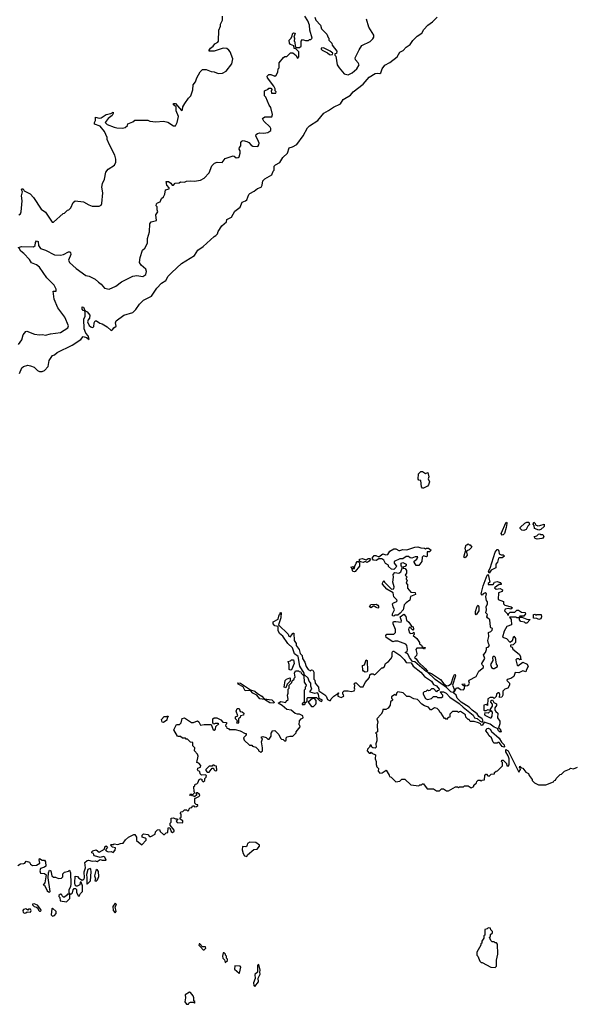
# Model space of a CAD drawing. Extents: x 2604950 to 2749250, y 940531 to 1028284.
# Tile 194 of 220: x 2676355 to 2681943, y 1007100 to 1017021. Entities that reach past the tile are written whole.
import ezdxf

# ---------------------------------------------------------------- set-up
doc = ezdxf.new("R2010")
doc.units = 0

msp = doc.modelspace()

# ---------------------------------------------------------------- linework, layer by layer
at = {"layer": '0CON05XD'}
for points in [[(2676340, 1014725), (2676375, 1014736.3), (2676495, 1014733.4), (2676510.9, 1014745), (2676514.1, 1014775), (2676525, 1014791.8), (2676539.2, 1014785), (2676544.4, 1014745), (2676565, 1014716), (2676615, 1014698.6), (2676705, 1014652.5), (2676767, 1014647), (2676795, 1014654.4), (2676845, 1014681.5), (2676861.1, 1014681.1), (2676867.5, 1014675), (2676868.6, 1014655), (2676847.5, 1014597.5), (2676857.5, 1014575), (2676922.5, 1014515), (2677022.5, 1014445), (2677055.9, 1014435.9), (2677115, 1014407.5), (2677147.5, 1014375), (2677175, 1014357.5), (2677210, 1014315), (2677255, 1014306.7), (2677323.9, 1014336.1), (2677381.7, 1014378.3), (2677495, 1014437.5), (2677535, 1014442.5), (2677595, 1014433.3), (2677626.7, 1014455), (2677632.5, 1014485), (2677626.1, 1014506.1), (2677577, 1014547), (2677563, 1014573), (2677567.5, 1014625), (2677593, 1014697), (2677615, 1014720), (2677641.7, 1014768.3), (2677642.5, 1014815), (2677662.5, 1014885), (2677667.5, 1014965), (2677680, 1014985), (2677731.7, 1014998.3), (2677727.5, 1015055), (2677747.5, 1015085), (2677740, 1015105), (2677740, 1015135), (2677730, 1015145), (2677732.5, 1015165), (2677743, 1015177), (2677770, 1015185), (2677785, 1015220), (2677803, 1015237), (2677817, 1015263), (2677823.6, 1015306.4), (2677860, 1015315), (2677860, 1015325), (2677836.7, 1015355), (2677830.7, 1015389.3), (2677855, 1015392), (2677877.5, 1015375), (2677890, 1015355), (2677905, 1015352.5), (2677920, 1015375), (2677961.7, 1015378.3), (2677975, 1015387.5), (2678015, 1015382.5), (2678035, 1015392.5), (2678071.7, 1015398.3), (2678115, 1015393.3), (2678175, 1015402.5), (2678215, 1015423.3), (2678265, 1015477.5), (2678291.2, 1015548.8), (2678316.4, 1015573.6), (2678345, 1015586.7), (2678395, 1015582.5), (2678425, 1015622.5), (2678505, 1015647.5), (2678517, 1015647), (2678535, 1015630), (2678555, 1015632.5), (2678565, 1015640), (2678576.7, 1015675), (2678575, 1015700), (2678567.5, 1015715), (2678568.3, 1015731.7), (2678581.7, 1015748.3), (2678583.3, 1015785), (2678591.7, 1015798.3), (2678605, 1015803.3), (2678645, 1015792.5), (2678665, 1015782.5), (2678687, 1015757), (2678705, 1015746.7), (2678755, 1015743.3), (2678765, 1015760), (2678766.1, 1015776.1), (2678762.5, 1015795), (2678735, 1015850), (2678737.5, 1015865), (2678750, 1015875), (2678775, 1015880), (2678815, 1015876.2), (2678855, 1015884), (2678883.8, 1015905), (2678886.2, 1015925), (2678878.8, 1015938.8), (2678815, 1015997.5), (2678802.5, 1016025), (2678825, 1016042.5), (2678895, 1016043.3), (2678901.2, 1016065), (2678886, 1016135), (2678868.3, 1016158.3), (2678835, 1016240), (2678820, 1016255), (2678820, 1016305), (2678858.3, 1016321.7), (2678865, 1016330), (2678885, 1016330), (2678900, 1016315), (2678890, 1016305), (2678891.7, 1016281.7), (2678935, 1016280), (2678940, 1016295), (2678930, 1016305), (2678930, 1016325), (2678915, 1016350), (2678850, 1016435), (2678848.3, 1016451.7), (2678865, 1016467.5), (2678885, 1016467.5), (2678925, 1016452.5), (2678938.3, 1016461.7), (2678957, 1016493), (2678960, 1016525), (2678967.5, 1016535), (2678970, 1016585), (2679011.7, 1016638.3), (2679025, 1016650), (2679045, 1016650), (2679083, 1016687), (2679106.7, 1016686.7), (2679140, 1016660), (2679150, 1016635), (2679158.3, 1016631.7), (2679167.5, 1016645), (2679167, 1016697), (2679138.3, 1016728.3), (2679121.7, 1016731.7), (2679118.3, 1016758.3), (2679085, 1016770), (2679072.5, 1016785), (2679070, 1016815), (2679087, 1016833), (2679100, 1016855), (2679103, 1016877), (2679115, 1016890), (2679130, 1016885), (2679117.5, 1016845), (2679122.5, 1016835), (2679120, 1016805), (2679127, 1016797), (2679131.7, 1016751.7), (2679145, 1016740), (2679175, 1016740), (2679190, 1016755), (2679190, 1016805), (2679205, 1016820), (2679235, 1016810), (2679265, 1016810), (2679275, 1016820), (2679288.3, 1016821.7), (2679300, 1016835), (2679277.5, 1016915), (2679276, 1016966), (2679258.3, 1017008.3), (2679227.5, 1017055)], [(2676351.2, 1013455), (2676377.7, 1013512.3), (2676392.5, 1013525), (2676435, 1013538.8), (2676465, 1013534), (2676498.8, 1013518.8), (2676535, 1013487.5), (2676555, 1013477.5), (2676580, 1013475), (2676605, 1013487.5), (2676640, 1013525), (2676653, 1013587), (2676685, 1013637.5), (2676705, 1013642.5), (2676731.7, 1013668.3), (2676885, 1013741.2), (2676971.7, 1013798.3), (2676995, 1013830), (2677028.6, 1013818.6), (2677055, 1013800), (2677044, 1013835), (2677021.5, 1013861.5), (2677003.6, 1013905), (2677002.3, 1014005), (2677014.3, 1014035), (2677013.9, 1014073.9), (2677008.3, 1014088.3), (2676995, 1014092), (2676985, 1014103.3), (2676985, 1014127.5), (2676996.2, 1014125), (2677011.7, 1014091.7), (2677035, 1014076.7), (2677062.5, 1014045), (2677058.8, 1014015), (2677043.8, 1013995), (2677038.8, 1013975), (2677055, 1013940), (2677070, 1013925), (2677085, 1013920), (2677100, 1013925), (2677103.6, 1013966.4), (2677115, 1013987.5), (2677130, 1013985), (2677163, 1013963), (2677185, 1013957.5), (2677235, 1013927.5), (2677275, 1013890), (2677290, 1013895), (2677303.6, 1013916.4), (2677327.5, 1013932.5), (2677320, 1013965), (2677326.7, 1013985), (2677405, 1014043.8), (2677495, 1014070), (2677525, 1014100), (2677563.3, 1014155), (2677603.8, 1014195), (2677683.3, 1014235), (2677735, 1014316), (2677782.6, 1014367.4), (2677826.6, 1014393.4), (2677850, 1014435), (2677886.7, 1014475), (2677985, 1014564), (2678115.7, 1014644.3), (2678150.3, 1014699.7), (2678205, 1014736.2), (2678313.6, 1014836.4), (2678330, 1014845), (2678347, 1014863), (2678353.9, 1014886.1), (2678392.5, 1014945), (2678437.5, 1014982.5), (2678442, 1015008), (2678489.3, 1015030.7), (2678521.7, 1015091.7), (2678575, 1015132.5), (2678595, 1015182.5), (2678630, 1015195), (2678643, 1015207), (2678665, 1015260), (2678675, 1015270), (2678718.3, 1015291.7), (2678751.2, 1015318.8), (2678786.4, 1015333.6), (2678797, 1015353), (2678805, 1015397.5), (2678823.9, 1015416.1), (2678893.6, 1015456.4), (2678910, 1015495), (2678920, 1015505), (2678920, 1015545), (2678930.7, 1015559.3), (2678975, 1015582.5), (2679005, 1015632.5), (2679052.5, 1015675), (2679071.2, 1015728.8), (2679105, 1015740), (2679145.9, 1015764.1), (2679210.5, 1015849.5), (2679255, 1015932.5), (2679275, 1015952.5), (2679357.5, 1016005), (2679419.5, 1016080.5), (2679465.7, 1016104.3), (2679515, 1016140), (2679586.4, 1016173.6), (2679615, 1016216.7), (2679689.5, 1016260.5), (2679713.3, 1016295), (2679815, 1016371.2), (2679877, 1016443), (2679935, 1016478), (2679955, 1016482.5), (2679985, 1016479.2), (2679993.8, 1016485), (2680005.7, 1016524.3), (2680035, 1016562.5), (2680085, 1016588.8), (2680158.8, 1016645), (2680185.8, 1016694.2), (2680218.9, 1016711.1), (2680250, 1016745), (2680289.7, 1016770.3), (2680315, 1016810), (2680360, 1016855), (2680406.5, 1016883.5), (2680427, 1016923), (2680466.7, 1016965), (2680515, 1017000), (2680562.2, 1017047.8)], [(2678098, 1016315), (2678103.8, 1016365), (2678126.2, 1016395), (2678140, 1016435), (2678173, 1016497), (2678195, 1016520), (2678235, 1016517.5), (2678285, 1016497.5), (2678315, 1016496.7), (2678355, 1016480), (2678398.3, 1016481.7), (2678436.2, 1016503.8), (2678490.8, 1016575), (2678502, 1016625), (2678475, 1016697.5), (2678463.3, 1016715), (2678440.5, 1016730.5), (2678403.4, 1016733.4), (2678315, 1016704.4), (2678263.8, 1016703.8), (2678263.8, 1016715), (2678276.2, 1016735), (2678305, 1016754.2), (2678321.4, 1016778.6), (2678350, 1016795), (2678356.2, 1016805), (2678360, 1016915), (2678377.5, 1016955), (2678377.5, 1016975), (2678397.5, 1017015), (2678397.5, 1017055)], [(2679330, 1017045), (2679340, 1017015), (2679387, 1016967), (2679395, 1016930), (2679450, 1016875), (2679461.7, 1016841.7), (2679470, 1016835), (2679470, 1016815), (2679500, 1016785), (2679503, 1016763), (2679550, 1016705), (2679548.3, 1016681.7), (2679531.7, 1016678.3), (2679530, 1016665), (2679541.7, 1016651.7), (2679552.5, 1016567.5), (2679573.3, 1016535), (2679625, 1016473.8), (2679665, 1016466.7), (2679705, 1016486.7), (2679751.2, 1016525), (2679773.8, 1016565), (2679766.8, 1016586.8), (2679738.8, 1016615), (2679733.3, 1016635), (2679773.9, 1016716.1), (2679800.7, 1016759.3), (2679885, 1016802.5), (2679913, 1016827), (2679922.5, 1016845), (2679922.5, 1016865), (2679872.5, 1016945), (2679847.5, 1017025)], [(2679485, 1016666.7), (2679505, 1016670), (2679510, 1016685), (2679483.6, 1016703.6), (2679415, 1016736.7), (2679392.5, 1016735), (2679392.5, 1016725), (2679402.5, 1016715), (2679457.5, 1016687.5), (2679475, 1016671.2), (2679485, 1016666.7)], [(2676345, 1015053.3), (2676362.5, 1015065), (2676370, 1015085), (2676380, 1015195), (2676373.8, 1015245), (2676382.5, 1015285), (2676373.3, 1015305), (2676380, 1015315), (2676390, 1015315), (2676400, 1015295), (2676460, 1015265), (2676495, 1015230), (2676570.7, 1015110.7), (2676613, 1015083), (2676675, 1014990), (2676681.7, 1014981.7), (2676695, 1014980), (2676791.7, 1015068.3), (2676805, 1015070), (2676835, 1015100), (2676850, 1015105), (2676870, 1015125), (2676895, 1015180), (2676913, 1015197), (2676997, 1015187), (2677050, 1015155), (2677085, 1015142.5), (2677155, 1015142.5), (2677175, 1015152.5), (2677181.7, 1015168.3), (2677192.5, 1015275), (2677183.3, 1015335), (2677188.3, 1015371.7), (2677207.5, 1015415), (2677222.5, 1015485), (2677246.7, 1015513.3), (2677310, 1015555), (2677322.5, 1015585), (2677322.5, 1015615), (2677312.5, 1015655), (2677258.3, 1015758.3), (2677237.5, 1015815), (2677237.5, 1015835), (2677210, 1015895), (2677165, 1015947.5), (2677108.3, 1015968.3), (2677107.5, 1015985), (2677118.8, 1016005), (2677120, 1016040), (2677155, 1016030), (2677175, 1016031.2), (2677225, 1016067.1), (2677274, 1016076), (2677295, 1016090), (2677296.7, 1016075), (2677286.2, 1016055), (2677246.2, 1016025), (2677216.7, 1015985), (2677235, 1015963.3), (2677305, 1015937.5), (2677335, 1015932.5), (2677395, 1015927.5), (2677417, 1015933), (2677440, 1015955), (2677445, 1015970), (2677495, 1015990), (2677515, 1016010), (2677645, 1016010), (2677665, 1016000), (2677725, 1015992.5), (2677805, 1015997.5), (2677847, 1015987), (2677905, 1015950), (2677925, 1015950), (2677942.5, 1015985), (2677953.3, 1016045), (2677932.1, 1016102.1), (2677931.7, 1016141.7), (2677905, 1016164), (2677904.5, 1016175.5), (2677923.3, 1016175), (2677985, 1016107.5), (2677995, 1016112.5), (2677998.3, 1016141.7), (2678017.5, 1016175), (2678055, 1016230), (2678080, 1016255), (2678098, 1016315)], [(2676341.7, 1013748.3), (2676376.1, 1013793.9), (2676390, 1013845), (2676415, 1013877.5), (2676425, 1013881.2), (2676505, 1013852.5), (2676555, 1013846.7), (2676585, 1013850), (2676615, 1013841.2), (2676664.4, 1013855.6), (2676765, 1013869.1), (2676840, 1013915), (2676846.7, 1013935), (2676808.8, 1014025), (2676739.1, 1014119.1), (2676702.5, 1014205), (2676692.5, 1014285), (2676723, 1014287), (2676723, 1014307), (2676701.2, 1014345), (2676629.2, 1014419.2), (2676555, 1014526.2), (2676525, 1014550), (2676475, 1014570.8), (2676453.5, 1014603.5), (2676395.5, 1014665), (2676365, 1014688.7), (2676349.2, 1014719.2)], [(2680425, 1012300), (2680415, 1012300), (2680403, 1012313), (2680398.3, 1012378.3), (2680375, 1012382.5), (2680370.7, 1012390.7), (2680373.6, 1012446.4), (2680395, 1012470), (2680415, 1012467.5), (2680445, 1012450), (2680468.3, 1012458.3), (2680477.5, 1012415), (2680470, 1012395), (2680483.3, 1012363.3), (2680475, 1012332.5), (2680465, 1012320), (2680425, 1012300)], [(2681215, 1011828), (2681205.7, 1011845), (2681255, 1011958.8), (2681262.5, 1011955), (2681263.3, 1011945), (2681256.1, 1011903.9), (2681241.2, 1011845), (2681225, 1011830), (2681215, 1011828)], [(2681435, 1011873.8), (2681415, 1011877.5), (2681397.5, 1011895), (2681397.5, 1011905), (2681445, 1011947.5), (2681465, 1011957.5), (2681485, 1011957.5), (2681492.5, 1011935), (2681475, 1011917.5), (2681457.5, 1011882.5), (2681435, 1011873.8)], [(2681585, 1011877.5), (2681543.6, 1011893.6), (2681540, 1011925), (2681528.3, 1011938.3), (2681535, 1011957.5), (2681550, 1011945), (2681551.7, 1011931.7), (2681575, 1011922.5), (2681596.4, 1011923.6), (2681638.3, 1011938.3), (2681640, 1011915), (2681605, 1011882.5), (2681585, 1011877.5)], [(2681568.3, 1011788.3), (2681550, 1011795), (2681540, 1011815), (2681565, 1011820), (2681583, 1011837), (2681595, 1011840), (2681603, 1011833), (2681625, 1011832.5), (2681636.2, 1011815), (2681625, 1011797.5), (2681615, 1011793.3), (2681568.3, 1011788.3)], [(2680845, 1011600), (2680830, 1011605), (2680843, 1011657), (2680850, 1011665), (2680842.5, 1011695), (2680855, 1011730), (2680865, 1011730), (2680875, 1011740), (2680885, 1011730), (2680895, 1011730), (2680910, 1011705), (2680885, 1011680), (2680861.7, 1011668.3), (2680857.5, 1011655), (2680862.5, 1011625), (2680845, 1011600)], [(2680125, 1011480), (2680100, 1011485), (2680071.7, 1011511.7), (2680070, 1011525), (2680040.7, 1011540.7), (2680022.5, 1011575), (2680005, 1011590), (2679975, 1011590), (2679945, 1011572.5), (2679920, 1011575), (2679907.5, 1011595), (2679925, 1011622.5), (2679943, 1011623), (2679975, 1011610), (2680015, 1011637.5), (2680045, 1011630), (2680065, 1011632.5), (2680083.6, 1011666.4), (2680125, 1011690), (2680145, 1011690), (2680175, 1011672.5), (2680185, 1011672.5), (2680215, 1011683.8), (2680255, 1011680), (2680335, 1011706.2), (2680365, 1011710), (2680398.3, 1011698.3), (2680435, 1011697.5), (2680445, 1011690), (2680453, 1011697), (2680475, 1011697.5), (2680500, 1011675), (2680485, 1011660), (2680461.7, 1011658.3), (2680460, 1011615), (2680455, 1011610), (2680425, 1011620), (2680410, 1011605), (2680407, 1011563), (2680375, 1011522.5), (2680350, 1011520), (2680330, 1011555), (2680330, 1011565), (2680356.7, 1011585), (2680365, 1011610), (2680340.7, 1011609.3), (2680305, 1011596.7), (2680288.3, 1011598.3), (2680271.7, 1011611.7), (2680248.3, 1011611.7), (2680215, 1011590), (2680185, 1011587.5), (2680127.5, 1011562.5), (2680127.5, 1011545), (2680150, 1011515), (2680145, 1011500), (2680125, 1011480)], [(2681085, 1011443.3), (2681079.2, 1011465), (2681094.4, 1011495.6), (2681144.5, 1011655), (2681165, 1011682.5), (2681175, 1011682.5), (2681183.3, 1011665), (2681185, 1011640), (2681205, 1011630), (2681225, 1011630), (2681240, 1011615), (2681215, 1011600), (2681185, 1011600), (2681180, 1011595), (2681167.5, 1011555), (2681153.3, 1011535), (2681153.6, 1011496.4), (2681104.1, 1011475.9), (2681085, 1011443.3)], [(2679725, 1011457.5), (2679710.7, 1011460.7), (2679700, 1011495), (2679690, 1011505), (2679715, 1011510), (2679720, 1011505), (2679711.7, 1011491.7), (2679728.3, 1011491.7), (2679730, 1011515), (2679743.8, 1011546.2), (2679755, 1011560), (2679765, 1011560), (2679777.5, 1011547.5), (2679777.5, 1011515), (2679735, 1011462.5), (2679725, 1011457.5)], [(2679855, 1011550), (2679835, 1011562.5), (2679815, 1011552.5), (2679788.3, 1011558.3), (2679780, 1011565), (2679780, 1011585), (2679805, 1011592.5), (2679845, 1011580), (2679865, 1011592.5), (2679881.7, 1011591.7), (2679890, 1011585), (2679877.5, 1011565), (2679855, 1011550)], [(2680125, 1011010), (2680110, 1011015), (2680110, 1011035), (2680132.5, 1011075), (2680117.5, 1011105), (2680112.5, 1011135), (2680120, 1011145), (2680147.5, 1011155), (2680156.7, 1011165), (2680156.2, 1011176.2), (2680126.2, 1011205), (2680116.2, 1011246.2), (2680054.1, 1011284.1), (2680011.7, 1011331.7), (2680010, 1011345), (2680025, 1011370), (2680030, 1011355), (2680101.7, 1011281.7), (2680123, 1011287), (2680126.7, 1011305), (2680113.8, 1011355), (2680121.2, 1011405), (2680118.3, 1011431.7), (2680135, 1011450), (2680175, 1011442.5), (2680195, 1011457.5), (2680210, 1011495), (2680208.3, 1011508.3), (2680200, 1011515), (2680200, 1011545), (2680215, 1011550), (2680250, 1011535), (2680250, 1011525), (2680238.3, 1011511.7), (2680221.7, 1011508.3), (2680220, 1011495), (2680240, 1011490), (2680252.5, 1011472.5), (2680252.5, 1011445), (2680240, 1011425), (2680260, 1011405), (2680250, 1011395), (2680250, 1011385), (2680260, 1011375), (2680250, 1011345), (2680261.7, 1011331.7), (2680263, 1011293), (2680295, 1011252.5), (2680338.3, 1011248.3), (2680341.7, 1011228.3), (2680291.7, 1011208.3), (2680287, 1011173), (2680247.5, 1011145), (2680230, 1011125), (2680220, 1011075), (2680190, 1011040), (2680165, 1011020), (2680135, 1011020), (2680125, 1011010)], [(2678101.7, 1009218.3), (2678120, 1009235), (2678112.5, 1009242.5), (2678110, 1009295), (2678118.3, 1009301.7), (2678121.7, 1009318.3), (2678138.3, 1009321.7), (2678148.3, 1009331.7), (2678162.5, 1009365), (2678175, 1009372.5), (2678188.3, 1009368.3), (2678190, 1009355), (2678205, 1009340), (2678220, 1009355), (2678220, 1009375), (2678235, 1009390), (2678237.5, 1009405), (2678225, 1009412.5), (2678185, 1009410), (2678173, 1009423), (2678170, 1009445), (2678153.6, 1009453.6), (2678147.5, 1009465), (2678150.7, 1009479.3), (2678175, 1009490), (2678180, 1009505), (2678158.3, 1009528.3), (2678140, 1009535), (2678151.7, 1009601.7), (2678145, 1009620), (2678117.5, 1009655), (2678120, 1009685), (2678100, 1009705), (2678098.3, 1009738.3), (2678075, 1009740), (2678045, 1009770), (2678031.7, 1009771.7), (2678025, 1009780), (2677995, 1009780), (2677975, 1009800), (2677955, 1009797.5), (2677945, 1009802.5), (2677907.5, 1009865), (2677935, 1009920), (2677965, 1009920), (2677982.5, 1009935), (2677991.7, 1009978.3), (2678015, 1009987.5), (2678085, 1009940), (2678105, 1009940), (2678147, 1009957), (2678160, 1009945), (2678175, 1009912.5), (2678215, 1009920), (2678285, 1009920), (2678302.5, 1009865), (2678315, 1009862.5), (2678328.3, 1009871.7), (2678332.5, 1009897.5), (2678360, 1009925), (2678355, 1009930), (2678325, 1009930), (2678311.7, 1009921.7), (2678300, 1009935), (2678300, 1009975), (2678313, 1009987), (2678340, 1009985), (2678380, 1009965), (2678403, 1009943), (2678438.3, 1009938.3), (2678440, 1009925), (2678431.7, 1009918.3), (2678430, 1009905), (2678440, 1009895), (2678441.7, 1009881.7), (2678458.3, 1009878.3), (2678465, 1009870), (2678525, 1009867.5), (2678577, 1009857), (2678625, 1009830), (2678635, 1009830), (2678638.3, 1009811.7), (2678610, 1009785), (2678615, 1009760), (2678671.7, 1009711.7), (2678695, 1009710), (2678701.7, 1009701.7), (2678735, 1009690), (2678760, 1009665), (2678760, 1009655), (2678785, 1009640), (2678800, 1009655), (2678802.5, 1009685), (2678790, 1009745), (2678800, 1009775), (2678791.7, 1009781.7), (2678790, 1009795), (2678805, 1009800), (2678837, 1009787), (2678855, 1009770), (2678868.3, 1009771.7), (2678887, 1009803), (2678888.3, 1009831.7), (2678900, 1009845), (2678900, 1009855), (2678925, 1009860), (2678965, 1009820), (2678981.7, 1009781.7), (2678991.7, 1009771.7), (2679008.3, 1009768.3), (2679025, 1009750), (2679038.3, 1009761.7), (2679040, 1009785), (2679050, 1009795), (2679075, 1009802.5), (2679108.3, 1009801.7), (2679140, 1009835), (2679140, 1009845), (2679180, 1009895), (2679178.3, 1009908.3), (2679170, 1009915), (2679173, 1009957), (2679190, 1009975), (2679210, 1009985), (2679207.5, 1010005), (2679175, 1010023.3), (2679152.5, 1010022.5), (2679131.7, 1010031.7), (2679090, 1010065), (2679045, 1010070), (2679000.7, 1010110.7), (2678957.5, 1010135), (2678985, 1010152.5), (2679035, 1010140), (2679040, 1010155), (2679058.3, 1010171.7), (2679052.5, 1010215), (2679060, 1010235), (2679060, 1010275), (2679070, 1010285), (2679070, 1010315), (2679098.3, 1010341.7), (2679101.7, 1010358.3), (2679120, 1010375), (2679120, 1010385), (2679130, 1010395), (2679122.5, 1010435), (2679135, 1010460), (2679165, 1010460), (2679171.7, 1010451.7), (2679188.3, 1010448.3), (2679190, 1010435), (2679218.3, 1010408.3), (2679220, 1010345), (2679240, 1010315), (2679238.3, 1010301.7), (2679230, 1010295), (2679230, 1010275), (2679220, 1010265), (2679220, 1010145), (2679201.7, 1010128.3), (2679201.7, 1010121.7), (2679225, 1010120), (2679230, 1010125), (2679231.7, 1010138.3), (2679250, 1010155), (2679250, 1010185), (2679258.3, 1010191.7), (2679345, 1010190), (2679375, 1010160), (2679395, 1010152.5), (2679406.4, 1010163.6), (2679371.7, 1010181.7), (2679366.4, 1010226.4), (2679357, 1010237), (2679327, 1010233), (2679280, 1010245), (2679280, 1010255), (2679296.7, 1010275), (2679286.7, 1010305), (2679286.7, 1010335), (2679270, 1010355), (2679260, 1010385), (2679221.7, 1010421.7), (2679220, 1010435), (2679178.3, 1010508.3), (2679160, 1010605), (2679125, 1010630), (2679103, 1010693), (2679057, 1010737), (2679005, 1010810), (2678972.5, 1010835), (2678957.5, 1010865), (2678958.3, 1010908.3), (2678925, 1010912.5), (2678907.5, 1010935), (2678910, 1010955), (2678958.3, 1010981.7), (2678970, 1011025), (2678978.3, 1011031.7), (2678980, 1011045), (2678988.3, 1011048.3), (2678987.5, 1010995), (2678962.5, 1010922.5), (2679058.3, 1010828.3), (2679065, 1010810), (2679088.3, 1010801.7), (2679090, 1010815), (2679111.7, 1010838.3), (2679118.3, 1010838.3), (2679120, 1010765), (2679140, 1010735), (2679140, 1010715), (2679170, 1010675), (2679180, 1010635), (2679200, 1010615), (2679203, 1010583), (2679228.3, 1010548.3), (2679242.5, 1010505), (2679260, 1010475), (2679285, 1010460), (2679295, 1010470), (2679308.3, 1010468.3), (2679317.5, 1010445), (2679320, 1010375), (2679330, 1010365), (2679332.5, 1010335), (2679366.2, 1010295), (2679369.3, 1010259.3), (2679429.5, 1010219.5), (2679443.3, 1010205), (2679455, 1010172.5), (2679475, 1010160), (2679485, 1010160), (2679491.7, 1010178.3), (2679520, 1010205), (2679560, 1010230), (2679565, 1010240), (2679570, 1010235), (2679560, 1010230), (2679560, 1010205), (2679595, 1010192.5), (2679620, 1010205), (2679618.3, 1010218.3), (2679610, 1010225), (2679610, 1010245), (2679623, 1010257), (2679665, 1010260), (2679695, 1010252.5), (2679725, 1010260), (2679732.5, 1010275), (2679727.5, 1010285), (2679730, 1010315), (2679720, 1010325), (2679735, 1010340), (2679745, 1010340), (2679785, 1010300), (2679815, 1010300), (2679837, 1010343), (2679878.3, 1010391.7), (2679881.7, 1010418.3), (2679895, 1010430), (2679915, 1010430), (2679925, 1010420), (2679940, 1010425), (2680005, 1010490), (2680015, 1010490), (2680030, 1010505), (2680040, 1010535), (2680070, 1010555), (2680095, 1010580), (2680107, 1010603), (2680107.5, 1010645), (2680113.3, 1010656.7), (2680125, 1010656.7), (2680185, 1010618), (2680230, 1010575), (2680250, 1010545), (2680299.7, 1010539.7), (2680317.9, 1010507.9), (2680396.6, 1010446.6), (2680432.3, 1010402.3), (2680502.5, 1010355), (2680523.3, 1010323.3), (2680555, 1010310), (2680580, 1010275), (2680578.3, 1010261.7), (2680561.7, 1010258.3), (2680555, 1010250), (2680528.3, 1010278.3), (2680505, 1010280), (2680488.3, 1010261.7), (2680475, 1010260), (2680465, 1010270), (2680448.3, 1010251.7), (2680431.7, 1010248.3), (2680421.7, 1010238.3), (2680420, 1010225), (2680445, 1010182.5), (2680465, 1010172.5), (2680505, 1010180), (2680525, 1010200), (2680555, 1010200), (2680565, 1010190), (2680605, 1010190), (2680618.3, 1010201.7), (2680620, 1010215), (2680590, 1010245), (2680595, 1010250), (2680625, 1010250), (2680652.5, 1010235), (2680687.5, 1010195), (2680782.3, 1010132.3), (2680822.5, 1010092.5), (2680922.5, 1010015), (2680937, 1009987), (2680965, 1009980), (2680993.3, 1009953.3), (2681015, 1009942.5), (2681023.3, 1009955), (2681016.2, 1009975), (2680981.4, 1010001.4), (2680965.9, 1010025.9), (2680912.7, 1010062.7), (2680883.6, 1010093.6), (2680803.3, 1010145), (2680764.2, 1010184.2), (2680753.6, 1010213.6), (2680730, 1010235), (2680730, 1010250), (2680717, 1010243), (2680699.5, 1010249.5), (2680655, 1010291.2), (2680542.2, 1010372.2), (2680461.7, 1010448.3), (2680505, 1010434.3), (2680595, 1010374.3), (2680628.6, 1010328.6), (2680655, 1010310), (2680675, 1010312.9), (2680700.8, 1010329.2), (2680725, 1010402.5), (2680735, 1010423.3), (2680742.5, 1010422.5), (2680745, 1010410), (2680716.7, 1010315), (2680732.5, 1010275), (2680730, 1010250), (2680737, 1010253), (2680755, 1010287.5), (2680775, 1010287.5), (2680795, 1010272.5), (2680825, 1010270), (2680837, 1010283), (2680840, 1010310), (2680825, 1010310), (2680810, 1010325), (2680835, 1010330), (2680840, 1010310), (2680867, 1010313), (2680879.3, 1010320.7), (2680887.5, 1010335), (2680880, 1010355), (2680882.5, 1010365), (2680955, 1010402.5), (2680981.7, 1010458.3), (2681027, 1010493), (2681027, 1010507), (2681015, 1010520), (2681012.5, 1010535), (2681040, 1010585), (2681028.3, 1010621.7), (2681047.5, 1010645), (2681060, 1010675), (2681060, 1010695), (2681075, 1010700), (2681090, 1010715), (2681077.5, 1010735), (2681071.2, 1010765), (2681081.2, 1010805), (2681080, 1010845), (2681103, 1010857), (2681115, 1010870), (2681117.5, 1010885), (2681103.3, 1010893.3), (2681097.5, 1010905), (2681092.5, 1010975), (2681067.5, 1010995), (2681063.3, 1011005), (2681067, 1011027), (2681050, 1011045), (2681057.5, 1011075), (2681053.6, 1011106.4), (2681070, 1011135), (2681070, 1011155), (2681058.3, 1011168.3), (2681050, 1011205), (2681060, 1011235), (2681045, 1011246.7), (2681023.3, 1011236.7), (2681015, 1011222.5), (2681004, 1011235), (2681024.6, 1011315.4), (2681065, 1011423.3), (2681075, 1011430), (2681092.5, 1011355), (2681075, 1011340), (2681075, 1011330), (2681125, 1011330), (2681140, 1011355), (2681165, 1011360), (2681195, 1011350), (2681207, 1011337), (2681205, 1011330), (2681185, 1011330), (2681140, 1011295), (2681155, 1011282.5), (2681195, 1011290), (2681220, 1011275), (2681215, 1011260), (2681180, 1011245), (2681175, 1011180), (2681228.3, 1011158.3), (2681230, 1011135), (2681243, 1011123), (2681306.4, 1011106.4), (2681320, 1011095), (2681305, 1011080), (2681276.7, 1011086.7), (2681247, 1011083), (2681240, 1011065), (2681270, 1011035), (2681270, 1011025), (2681280, 1011020), (2681280, 1011035), (2681298.3, 1011051.7), (2681345, 1011050), (2681365, 1011070), (2681381.7, 1011071.7), (2681411.2, 1011051.2), (2681447, 1011047), (2681452.5, 1011035), (2681435, 1011010), (2681395, 1011010), (2681390, 1011000), (2681415, 1011000), (2681465, 1010980), (2681498.3, 1010978.3), (2681465, 1010940), (2681451.7, 1010941.7), (2681441.7, 1010951.7), (2681405, 1010957.5), (2681392.5, 1010975), (2681390, 1011000), (2681377.5, 1010992.5), (2681363, 1010993), (2681355, 1011000), (2681290, 1011000), (2681307, 1010977)], [(2679965, 1011092.5), (2679945, 1011096.7), (2679925, 1011110), (2679915, 1011110), (2679895, 1011093.3), (2679880, 1011105), (2679893, 1011127), (2679945, 1011132.5), (2679961.7, 1011121.7), (2679972.5, 1011105), (2679965, 1011092.5)], [(2680955, 1011023.8), (2680946, 1011036), (2680947.3, 1011057.3), (2680965, 1011110), (2680975, 1011122.5), (2680982, 1011105), (2680980.8, 1011065), (2680955, 1011023.8)], [(2681307, 1010977), (2681310, 1010925), (2681263.3, 1010906.7), (2681235, 1010860), (2681218.3, 1010798.3), (2681260, 1010785), (2681295, 1010750), (2681320, 1010765), (2681335, 1010810), (2681350, 1010785), (2681350, 1010745), (2681328.3, 1010721.7), (2681301.7, 1010718.3), (2681300, 1010705), (2681318.3, 1010698.3), (2681325, 1010680), (2681388.3, 1010628.3), (2681400, 1010605), (2681400, 1010585), (2681410, 1010575), (2681395, 1010570), (2681385, 1010580), (2681365, 1010580), (2681355, 1010570), (2681368.3, 1010518.3), (2681375, 1010510), (2681425, 1010547.5), (2681467.3, 1010527.3), (2681477.5, 1010505), (2681460, 1010475), (2681455, 1010450), (2681425, 1010460), (2681385, 1010440), (2681348.3, 1010441.7), (2681335, 1010402.5), (2681305, 1010383.3), (2681267, 1010373), (2681263.9, 1010363.9), (2681290, 1010335), (2681290, 1010315), (2681272.5, 1010285), (2681243.9, 1010276.1), (2681222.5, 1010255), (2681222, 1010215), (2681212.5, 1010195), (2681190.7, 1010190.7), (2681192.5, 1010225), (2681186.7, 1010236.7), (2681175, 1010237.5), (2681157.5, 1010225), (2681155, 1010200), (2681135, 1010180), (2681125, 1010190), (2681095, 1010192.5), (2681070.7, 1010179.3), (2681068.3, 1010111.7), (2681055, 1010120), (2681030, 1010115), (2681030, 1010065), (2681035, 1010060), (2681055, 1010060), (2681075, 1010070), (2681100, 1010060), (2681100, 1010075), (2681120, 1010105), (2681120, 1010125), (2681103, 1010143), (2681105, 1010160), (2681118.3, 1010168.3), (2681131.7, 1010141.7), (2681158.3, 1010128.3), (2681157.7, 1010112.3), (2681142.3, 1010087.7), (2681143.6, 1010063.6), (2681150.7, 1010050.7), (2681172.5, 1010035), (2681170, 1009985), (2681193, 1009953), (2681193, 1009927), (2681180, 1009885), (2681197.5, 1009875), (2681207.5, 1009845), (2681195, 1009842.5), (2681180, 1009855), (2681168.3, 1009878.3), (2681135, 1009892), (2681095, 1009922.5), (2681035, 1009942.5), (2681015, 1009910), (2681003.3, 1009913.3), (2680996.7, 1009926.7), (2680977, 1009937), (2680935, 1009950), (2680895, 1009950), (2680885, 1009970), (2680875, 1009970), (2680851.7, 1009991.7), (2680846.4, 1010016.4), (2680795, 1010050), (2680781.7, 1010048.3), (2680775, 1010040), (2680765, 1010050), (2680715, 1010050), (2680690, 1010025), (2680688.3, 1009991.7), (2680671.7, 1009988.3), (2680655, 1009970), (2680648.3, 1009978.3), (2680635, 1009980), (2680603, 1010033), (2680590.7, 1010040.7), (2680577.5, 1010065), (2680560.7, 1010080.7), (2680535, 1010086.7), (2680505, 1010067.5), (2680495, 1010067.5), (2680475, 1010092.5), (2680435, 1010106.7), (2680407.5, 1010125), (2680362, 1010172), (2680325, 1010176.7), (2680281.7, 1010201.7), (2680255, 1010202.5), (2680217, 1010237), (2680165, 1010247.5), (2680150, 1010235), (2680148.3, 1010211.7), (2680135, 1010220), (2680101.7, 1010198.3), (2680100, 1010185), (2680110, 1010175), (2680110, 1010165), (2680091.7, 1010148.3), (2680087.5, 1010115), (2680066.4, 1010083.6), (2680045, 1010070), (2680015, 1010070), (2680011.7, 1010048.3), (2679997, 1010023), (2679952.5, 1009975), (2679963.3, 1009945), (2679956.7, 1009915), (2679960, 1009845), (2679940, 1009835), (2679950, 1009825), (2679952.5, 1009755), (2679942.5, 1009725), (2679945, 1009690), (2679935, 1009682.5), (2679913, 1009683), (2679901.7, 1009691.7), (2679895, 1009710), (2679885, 1009710), (2679878.3, 1009691.7), (2679858.3, 1009671.7), (2679857.5, 1009655), (2679875, 1009630), (2679888.3, 1009631.7), (2679895, 1009640), (2679901.7, 1009631.7), (2679940, 1009615), (2679937.5, 1009575), (2679947.5, 1009545), (2679947.5, 1009515), (2679953.9, 1009493.9), (2679970, 1009475), (2679968.3, 1009448.3), (2679985, 1009430), (2680007, 1009433), (2680048.3, 1009458.3), (2680078.3, 1009408.3), (2680080, 1009395), (2680098.3, 1009388.3), (2680145, 1009340), (2680185, 1009350), (2680205, 1009370), (2680235, 1009370), (2680295, 1009310), (2680375, 1009300), (2680385, 1009310), (2680405, 1009310), (2680415, 1009320), (2680425, 1009320), (2680461.7, 1009271.7), (2680525, 1009270), (2680555, 1009250), (2680585, 1009250), (2680605, 1009270), (2680625, 1009270), (2680655, 1009250), (2680675, 1009250), (2680745, 1009290), (2680765, 1009290), (2680775, 1009280), (2680785, 1009290), (2680825, 1009290), (2680835, 1009300), (2680875, 1009300), (2680905, 1009280), (2680930, 1009295), (2680931.7, 1009308.3), (2680958.3, 1009331.7), (2680960, 1009345), (2680973, 1009357), (2680995, 1009360), (2681005, 1009350), (2681015, 1009360), (2681038.3, 1009361.7), (2681040, 1009405), (2681051.7, 1009418.3), (2681058.3, 1009418.3), (2681071.7, 1009401.7), (2681085, 1009400), (2681105, 1009420), (2681138.3, 1009421.7), (2681140, 1009435), (2681155, 1009450), (2681168.3, 1009451.7), (2681218.3, 1009501.7), (2681220, 1009535), (2681210, 1009545), (2681211.7, 1009558.3), (2681225, 1009560), (2681260, 1009525), (2681261.7, 1009501.7), (2681275, 1009500), (2681288.3, 1009511.7), (2681287.5, 1009575), (2681277.5, 1009605), (2681252.5, 1009645), (2681252.5, 1009667.5), (2681276, 1009655), (2681385, 1009440), (2681400, 1009465), (2681398.3, 1009478.3), (2681390, 1009485), (2681395, 1009500), (2681411.7, 1009481.7), (2681425, 1009480), (2681455, 1009440), (2681480, 1009425), (2681487.5, 1009405), (2681520, 1009365), (2681520, 1009355), (2681541.7, 1009331.7), (2681583, 1009313), (2681655, 1009310), (2681735, 1009340), (2681740, 1009355), (2681755, 1009360), (2681760, 1009375), (2681800, 1009415), (2681815, 1009420), (2681845, 1009450), (2681895, 1009470), (2681905, 1009480), (2681935, 1009472.5), (2681975, 1009490)], [(2680455, 1010451.2), (2680335, 1010552), (2680313.8, 1010553.8), (2680280.8, 1010595), (2680265, 1010630), (2680240, 1010645), (2680260, 1010655), (2680262.5, 1010675), (2680256.2, 1010715), (2680245, 1010730), (2680165, 1010760), (2680135, 1010760), (2680115, 1010752.5), (2680046.2, 1010795), (2680043.6, 1010816.4), (2680055, 1010830), (2680125, 1010830), (2680140, 1010845), (2680142.5, 1010875), (2680117.5, 1010935), (2680118.3, 1010951.7), (2680122.5, 1010957.5), (2680145, 1010957.5), (2680198.8, 1010951.2), (2680203.3, 1010965), (2680190, 1011005), (2680225, 1011030), (2680247, 1011007), (2680251.2, 1010971.2), (2680275, 1010950), (2680301.7, 1010911.7), (2680320, 1010905), (2680321.7, 1010878.3), (2680315, 1010870), (2680300, 1010885), (2680298.3, 1010898.3), (2680285, 1010900), (2680275, 1010890), (2680273.8, 1010875), (2680283.9, 1010843.9), (2680295, 1010837.5), (2680315, 1010840), (2680325, 1010850), (2680330, 1010825), (2680320, 1010815), (2680357.5, 1010785), (2680382.5, 1010745), (2680383, 1010733), (2680405, 1010720), (2680411.7, 1010701.7), (2680440, 1010695), (2680435, 1010680), (2680415, 1010690), (2680355, 1010690), (2680347.5, 1010675), (2680357.5, 1010635), (2680352.5, 1010615), (2680333.3, 1010595), (2680350.8, 1010580.8), (2680369.8, 1010549.8), (2680439.2, 1010485), (2680462.5, 1010455), (2680455, 1010451.2)], [(2681585, 1010976.7), (2681565, 1010987.5), (2681531.7, 1010991.7), (2681531.7, 1011028.3), (2681545, 1011030), (2681555, 1011020), (2681565, 1011027.5), (2681608.3, 1011028.3), (2681612.5, 1011005), (2681605, 1010983.3), (2681585, 1010976.7)], [(2679085, 1010467.5), (2679070, 1010475), (2679070, 1010525), (2679060, 1010555), (2679085, 1010560), (2679095, 1010570), (2679115, 1010570), (2679120, 1010535), (2679095, 1010470), (2679085, 1010467.5)], [(2679835, 1010447.5), (2679820, 1010455), (2679813, 1010467), (2679810, 1010515), (2679828.3, 1010521.7), (2679845, 1010570), (2679857.5, 1010565), (2679860, 1010455), (2679855, 1010450), (2679835, 1010447.5)], [(2681135, 1010482.5), (2681170, 1010505), (2681170, 1010515), (2681158.3, 1010528.3), (2681150, 1010595), (2681135, 1010607.5), (2681120, 1010595), (2681122.5, 1010565), (2681100, 1010525), (2681107.5, 1010495), (2681125, 1010482.5), (2681135, 1010482.5)], [(2678915, 1010133.3), (2678876.1, 1010136.1), (2678821.7, 1010171.7), (2678775, 1010178.8), (2678745, 1010213.3), (2678703.3, 1010235), (2678681.7, 1010261.7), (2678625, 1010260), (2678605, 1010300), (2678557.5, 1010325), (2678551.7, 1010338.3), (2678580, 1010335), (2678680, 1010270), (2678722.5, 1010255), (2678750.5, 1010230.5), (2678795, 1010206.2), (2678817.5, 1010177.5), (2678895, 1010168), (2678920, 1010145), (2678915, 1010133.3)], [(2679035, 1010290), (2679020, 1010295), (2679028.3, 1010361.7), (2679043, 1010377), (2679075, 1010390), (2679080, 1010385), (2679080, 1010355), (2679050, 1010325), (2679035, 1010290)], [(2679315, 1010100), (2679340, 1010125), (2679342.5, 1010135), (2679341.7, 1010161.7), (2679325, 1010180), (2679305, 1010180), (2679260, 1010145), (2679295, 1010100), (2679315, 1010100)], [(2678555, 1009930), (2678541.7, 1009931.7), (2678550, 1009955), (2678530, 1009975), (2678530, 1009995), (2678551.7, 1010008.3), (2678537.5, 1010055), (2678545, 1010080), (2678565, 1010080), (2678575, 1010050), (2678597, 1010047), (2678612.5, 1010035), (2678608.3, 1010011.7), (2678580, 1010005), (2678575, 1009990), (2678560, 1009975), (2678560, 1009935), (2678555, 1009930)], [(2681095, 1009986.7), (2681105, 1009987.5), (2681116.4, 1010003.6), (2681120, 1010045), (2681105, 1010060), (2681076.4, 1010033.6), (2681041.7, 1010038.3), (2681037.5, 1010025), (2681042.5, 1010015), (2681095, 1009986.7)], [(2677805, 1009940), (2677791.7, 1009941.7), (2677785, 1009970), (2677811.7, 1009998.3), (2677835, 1010000), (2677848.3, 1010008.3), (2677850, 1009995), (2677840, 1009985), (2677838.3, 1009961.7), (2677805, 1009940)], [(2681235, 1009692.5), (2681215, 1009697.5), (2681187, 1009737), (2681173, 1009737), (2681165, 1009730), (2681135, 1009730), (2681125, 1009740), (2681110, 1009785), (2681083.6, 1009803.6), (2681070, 1009835), (2681052.5, 1009855), (2681061.7, 1009878.3), (2681075, 1009883.3), (2681095, 1009873.3), (2681110, 1009850), (2681185, 1009780), (2681210.7, 1009740.7), (2681236, 1009715), (2681240, 1009695), (2681235, 1009692.5)], [(2678265, 1009440), (2678295, 1009480), (2678308.3, 1009478.3), (2678310, 1009465), (2678323, 1009453), (2678340, 1009455), (2678338.3, 1009498.3), (2678321.7, 1009501.7), (2678315, 1009510), (2678301.7, 1009508.3), (2678295, 1009500), (2678265, 1009500), (2678230, 1009465), (2678230, 1009455), (2678245, 1009440), (2678265, 1009440)], [(2676335, 1008500), (2676363, 1008517), (2676395, 1008517.5), (2676406.4, 1008523.6), (2676418.3, 1008541.7), (2676453.6, 1008533.6), (2676465, 1008512.5), (2676485, 1008500), (2676525, 1008502.5), (2676557, 1008523), (2676550, 1008555), (2676555, 1008567.5), (2676582, 1008552), (2676605, 1008553.3), (2676615.6, 1008535.6), (2676617, 1008493), (2676605, 1008481.2), (2676565, 1008470), (2676557.5, 1008445), (2676565, 1008420), (2676605, 1008418.8), (2676621.2, 1008405), (2676607, 1008323), (2676590, 1008305), (2676605, 1008300), (2676632.5, 1008245), (2676645, 1008232.5), (2676655, 1008230), (2676660, 1008235), (2676642.5, 1008375), (2676643.3, 1008425), (2676655, 1008450), (2676670, 1008445), (2676680, 1008395), (2676695, 1008380), (2676715, 1008380), (2676745, 1008367.5), (2676775, 1008370), (2676790, 1008385), (2676790, 1008415), (2676805, 1008430), (2676845, 1008440), (2676855, 1008450), (2676867.5, 1008425), (2676871.2, 1008315), (2676866.4, 1008283.6), (2676850, 1008255), (2676850, 1008225), (2676865, 1008210), (2676878.3, 1008211.7), (2676887, 1008223), (2676892.5, 1008255), (2676905, 1008267.5), (2676917.5, 1008267.5), (2676927, 1008257), (2676928.3, 1008228.3), (2676943, 1008193), (2676955, 1008190), (2676967.5, 1008215), (2676987.5, 1008235), (2676987.5, 1008295), (2676975, 1008330), (2676965, 1008330), (2676960, 1008305), (2676935, 1008290), (2676925, 1008290), (2676915, 1008300), (2676910, 1008325), (2676915, 1008390), (2676938.3, 1008388.3), (2676950.7, 1008370.7), (2676985, 1008350), (2677000, 1008360), (2677007.5, 1008375), (2677003.8, 1008435), (2677017.5, 1008475), (2677011.7, 1008528.3), (2677035, 1008550), (2677047, 1008553), (2677085, 1008542.5), (2677115, 1008546.7), (2677135, 1008537.5), (2677165, 1008560), (2677185, 1008553.3), (2677227, 1008553), (2677213, 1008583), (2677199.3, 1008589.3), (2677165, 1008580), (2677110, 1008595), (2677100, 1008605), (2677098.3, 1008618.3), (2677080, 1008625), (2677080, 1008635), (2677090, 1008645), (2677125, 1008656.2), (2677155, 1008632.5), (2677207.5, 1008662.5), (2677213, 1008687), (2677225, 1008697.5), (2677240, 1008685), (2677220, 1008655), (2677227.5, 1008645), (2677245, 1008636.7), (2677275, 1008640), (2677295, 1008630), (2677317, 1008653), (2677320, 1008675), (2677290, 1008685), (2677270, 1008705), (2677275, 1008710), (2677295, 1008710), (2677305, 1008717.5), (2677345, 1008710), (2677371.7, 1008721.7), (2677397, 1008723), (2677421.7, 1008758.3), (2677450, 1008785), (2677505, 1008810), (2677515, 1008810), (2677530, 1008785), (2677531.7, 1008751.7), (2677585, 1008707.5), (2677630, 1008755), (2677628.3, 1008768.3), (2677620, 1008775), (2677590, 1008785), (2677590, 1008805), (2677603.3, 1008816.7), (2677645, 1008810), (2677661.7, 1008791.7), (2677675, 1008790), (2677720, 1008815), (2677723, 1008837), (2677741.7, 1008858.3), (2677765, 1008860), (2677771.7, 1008841.7), (2677805, 1008810), (2677815, 1008810), (2677831.7, 1008828.3), (2677848.3, 1008831.7), (2677850, 1008875), (2677855, 1008880), (2677868.3, 1008878.3), (2677881.7, 1008841.7), (2677895, 1008830), (2677910, 1008845), (2677910, 1008855), (2677870, 1008905), (2677870, 1008925), (2677880, 1008935), (2677880, 1008975), (2677905, 1008980), (2677925, 1008970), (2677945, 1008970), (2677948.3, 1008961.7), (2677930, 1008945), (2677941.7, 1008931.7), (2677995, 1008930), (2678000, 1008935), (2677998.3, 1008948.3), (2677970, 1008965), (2677971.7, 1008978.3), (2677980, 1008985), (2677980, 1009015), (2677971.7, 1009028.3), (2677981.7, 1009038.3), (2677998.3, 1009041.7), (2678015, 1009060), (2678035, 1009060), (2678045, 1009050), (2678058.3, 1009051.7), (2678061.7, 1009068.3), (2678071.7, 1009078.3), (2678088.3, 1009081.7), (2678095, 1009100), (2678108.3, 1009098.3), (2678115, 1009090), (2678137, 1009093), (2678148.3, 1009101.7), (2678148.3, 1009108.3), (2678131.7, 1009111.7), (2678120, 1009125), (2678120, 1009175), (2678160, 1009195), (2678170, 1009205), (2678167.5, 1009215), (2678145, 1009230), (2678135, 1009230), (2678130, 1009225), (2678138.3, 1009211.7), (2678115, 1009190), (2678108.3, 1009198.3), (2678095, 1009200), (2678090, 1009210), (2678070, 1009205), (2678075, 1009220), (2678088.3, 1009218.3), (2678090, 1009210), (2678101.7, 1009218.3)], [(2678645, 1008590), (2678650, 1008605), (2678715, 1008660), (2678746.4, 1008663.6), (2678770, 1008695), (2678770, 1008705), (2678735, 1008730), (2678675, 1008732.5), (2678650.7, 1008719.3), (2678645, 1008692.5), (2678633, 1008687), (2678600.7, 1008689.3), (2678596.2, 1008655), (2678605, 1008620), (2678620, 1008595), (2678645, 1008590)], [(2677035, 1008310), (2677066.7, 1008345), (2677073.8, 1008435), (2677071.7, 1008461.7), (2677065, 1008470), (2677041.2, 1008458.8), (2677027, 1008407), (2677032.5, 1008375), (2677030, 1008315), (2677035, 1008310)], [(2677125, 1008340), (2677140, 1008355), (2677153, 1008387), (2677149.3, 1008439.3), (2677135, 1008457.5), (2677123, 1008447), (2677107.5, 1008395), (2677120, 1008365), (2677112.5, 1008345), (2677125, 1008340)], [(2676825, 1008132.5), (2676861.2, 1008165), (2676858.3, 1008198.3), (2676848.3, 1008208.3), (2676835, 1008210), (2676827.5, 1008195), (2676805, 1008180), (2676795, 1008180), (2676781.7, 1008191.7), (2676780, 1008205), (2676765, 1008210), (2676750, 1008195), (2676750, 1008185), (2676760, 1008175), (2676761.7, 1008141.7), (2676825, 1008132.5)], [(2676405, 1008017.5), (2676415, 1008022.5), (2676428.3, 1008031.7), (2676465, 1008030), (2676470, 1008045), (2676465, 1008060), (2676443, 1008057), (2676435, 1008050), (2676415, 1008062.5), (2676393.6, 1008056.4), (2676387.5, 1008045), (2676390, 1008025), (2676405, 1008017.5)], [(2676565, 1008040), (2676570, 1008045), (2676567.5, 1008055), (2676535, 1008100), (2676501.7, 1008111.7), (2676485, 1008110), (2676483, 1008103), (2676500, 1008085), (2676525, 1008080), (2676538.3, 1008068.3), (2676545, 1008050), (2676555, 1008040), (2676565, 1008040)], [(2676685, 1007986.7), (2676705, 1007993.3), (2676723.3, 1008015), (2676722.5, 1008035), (2676685, 1008070), (2676678.3, 1008061.7), (2676673, 1008003), (2676685, 1007986.7)], [(2677315, 1008022.5), (2677326.4, 1008033.6), (2677317, 1008083), (2677330, 1008105), (2677315, 1008120), (2677292.5, 1008085), (2677297.5, 1008045), (2677315, 1008022.5)], [(2681145, 1007470), (2681160, 1007485), (2681160, 1007545), (2681172.5, 1007605), (2681170, 1007705), (2681158.3, 1007718.3), (2681145, 1007720), (2681135, 1007730), (2681115, 1007730), (2681103, 1007743), (2681090, 1007775), (2681098.3, 1007781.7), (2681100, 1007805), (2681118.3, 1007821.7), (2681120, 1007835), (2681101.7, 1007851.7), (2681098.3, 1007868.3), (2681075, 1007870), (2681065, 1007860), (2681040, 1007855), (2681040, 1007795), (2681031.7, 1007788.3), (2681030, 1007765), (2681010, 1007735), (2681010, 1007715), (2681001.7, 1007708.3), (2681000, 1007695), (2680960, 1007625), (2680960, 1007595), (2680970, 1007585), (2680990, 1007535), (2681005, 1007520), (2681015, 1007520), (2681103, 1007473), (2681145, 1007470)], [(2678215, 1007650), (2678230, 1007665), (2678228.3, 1007678.3), (2678195, 1007680), (2678168.3, 1007708.3), (2678161.7, 1007708.3), (2678160, 1007695), (2678171.7, 1007681.7), (2678205, 1007650), (2678215, 1007650)], [(2678425, 1007520), (2678448.3, 1007541.7), (2678450, 1007555), (2678440, 1007565), (2678440, 1007585), (2678430, 1007595), (2678430, 1007605), (2678415, 1007620), (2678405, 1007620), (2678397.5, 1007585), (2678400, 1007565), (2678418.3, 1007548.3), (2678425, 1007520)], [(2678565, 1007412.5), (2678570, 1007415), (2678582.5, 1007475), (2678577.5, 1007485), (2678522.5, 1007487.5), (2678517.5, 1007455), (2678565, 1007412.5)], [(2678725, 1007280), (2678760, 1007325), (2678757, 1007363), (2678777.5, 1007405), (2678773.3, 1007425), (2678777.5, 1007445), (2678765, 1007500), (2678751.2, 1007495), (2678749.2, 1007425), (2678725, 1007400), (2678728.9, 1007361.1), (2678711.9, 1007315), (2678715, 1007290), (2678725, 1007280)], [(2678055, 1007100), (2678063.6, 1007116.4), (2678075, 1007122.5), (2678105, 1007120), (2678115, 1007110), (2678120, 1007115), (2678118.3, 1007128.3), (2678110, 1007135), (2678110, 1007165), (2678102.5, 1007185), (2678075, 1007220), (2678065, 1007222.5), (2678022.5, 1007195), (2678026.7, 1007165), (2678020, 1007125), (2678035, 1007102.5), (2678055, 1007100)]]:
    msp.add_lwpolyline(points, dxfattribs=at)

doc.saveas('drawing.dxf')
